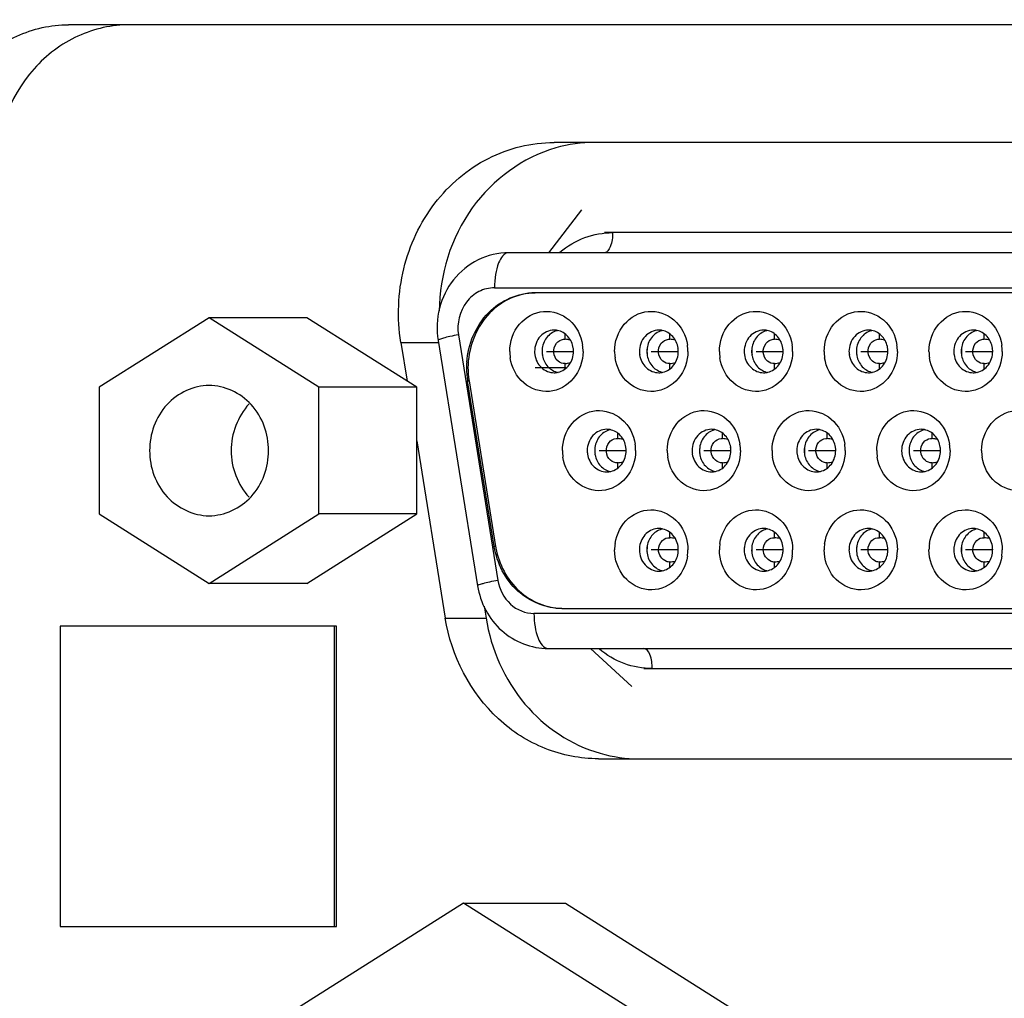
# Model space of a CAD drawing. Extents: x 0 to 594, y 0 to 420.
# Tile 62 of 104: x 322.37 to 324.33, y 185.58 to 187.53. Entities that reach past the tile are written whole.
import ezdxf

# ---------------------------------------------------------------- set-up
doc = ezdxf.new("R2010")
doc.units = 0
doc.header["$LTSCALE"] = 32.67
doc.layers.get('0').update_dxf_attribs({"linetype": 'CONTINUOUS'})
for name, color, linetype in [('151', 7, 'CONTINUOUS'), ('DRIV_DIM', 7, 'CONTINUOUS'), ('ROUND', 7, 'CONTINUOUS')]:
    doc.layers.add(name, color=color, linetype=linetype)
doc.styles.get("Standard").update_dxf_attribs({"font": 'txt', "width": 0.8})
doc.dimstyles.new('DIMSTYLE_1', dxfattribs={"dimtxt": 3.8, "dimasz": 1.8, "dimexe": 2, "dimexo": 1.5, "dimgap": 1.9, "dimtad": 1, "dimdec": 3, "dimlfac": 10, "dimtxsty": 'STANDARD', "dimblk": 'OPEN', "dimblk1": 'OPEN', "dimblk2": 'OPEN', "dimcen": 0.09, "dimazin": 2, "dimtp": 0.5, "dimtm": 0.5, "dimtfac": 1, "dimtdec": -1, "dimtofl": 0, "dimtmove": 0, "dimatfit": 3, "dimtolj": 1})

# ---------------------------------------------------------------- blocks, each defined once
blk = doc.blocks.new('*D9')
at = {"layer": 'DRIV_DIM', "color": 2, "linetype": 'CONTINUOUS'}
for p, q in [((478.2292, 259.5495), (491.452, 274.2349)), ((297.6489, 184.1203), (289.0513, 184.1203))]:
    blk.add_line(p, q, dxfattribs=at)
for points in [[(488.3585, 273.4823), (490.1137, 272.7486), (489.1755, 274.4035)], [(290.4493, 185.9249), (291.0513, 184.1203), (291.6805, 185.9156)]]:
    blk.add_lwpolyline(points, dxfattribs=at)
for start, end in [(48, 114), (114, 180)]:
    blk.add_arc((410.3124, 184.1203), 119.2611, start, end, dxfattribs=at)
blk = doc.blocks.new('_OPEN')
at = {"color": 0, "linetype": 'BYBLOCK'}
for p, q in [((0, 0), (-1, 0.342)), ((-1, -0.342), (0, 0)), ((-1, 0), (0, 0))]:
    blk.add_line(p, q, dxfattribs=at)

msp = doc.modelspace()

# ---------------------------------------------------------------- linework, layer by layer
at = {"color": 9, "linetype": 'CONTINUOUS'}
for p, q in [((326.78309, 187.10531), (323.55097, 187.10531)), ((323.31506, 186.99531), (326.54718, 186.99531)), ((323.24309, 186.90142), (323.32202, 186.41142)), ((323.45607, 186.89252), (323.45607, 186.90267)), ((323.66527, 186.89252), (323.66527, 186.90267)), ((323.87447, 186.89252), (323.87447, 186.90267)), ((324.08367, 186.89252), (324.08367, 186.90267)), ((324.29288, 186.89252), (324.29288, 186.90267)), ((323.45607, 186.83348), (323.45607, 186.8441)), ((323.66527, 186.83348), (323.66527, 186.8441)), ((323.87447, 186.83348), (323.87447, 186.8441)), ((324.08367, 186.83348), (324.08367, 186.8441)), ((324.29288, 186.83348), (324.29288, 186.8441)), ((323.26141, 186.80926), (323.26436, 186.80926)), ((323.56113, 186.69452), (323.56113, 186.70467)), ((323.77033, 186.69452), (323.77033, 186.70467)), ((323.97953, 186.69452), (323.97953, 186.70467)), ((324.18873, 186.69452), (324.18873, 186.70467)), ((323.56113, 186.63548), (323.56113, 186.6461)), ((323.77033, 186.63548), (323.77033, 186.6461)), ((323.97953, 186.63548), (323.97953, 186.6461)), ((324.18873, 186.63548), (324.18873, 186.6461)), ((323.66527, 186.49652), (323.66527, 186.50715)), ((323.87447, 186.49652), (323.87447, 186.50715)), ((324.08367, 186.49652), (324.08367, 186.50715)), ((324.29288, 186.49652), (324.29288, 186.50715)), ((323.31751, 186.47926), (323.31457, 186.47926)), ((323.66527, 186.43795), (323.66527, 186.4481)), ((323.87447, 186.43795), (323.87447, 186.4481)), ((324.08367, 186.43795), (324.08367, 186.4481)), ((324.29288, 186.43795), (324.29288, 186.4481)), ((326.46825, 186.34531), (323.39399, 186.34531)), ((323.6299, 186.23531), (326.70416, 186.23531))]:
    msp.add_line(p, q, dxfattribs=at)
at = {"color": 7, "linetype": 'CONTINUOUS'}
for p, q in [((326.76682, 187.06531), (323.34353, 187.06531)), ((326.46131, 186.98531), (323.39931, 186.98531)), ((322.74544, 186.93531), (322.52619, 186.79675)), ((322.96469, 186.79675), (322.74544, 186.93531)), ((322.94068, 186.93531), (322.74544, 186.93531)), ((323.15993, 186.79675), (322.94068, 186.93531)), ((323.20245, 186.89029), (323.28138, 186.40029)), ((323.45319, 186.89258), (323.45607, 186.89252)), ((323.66239, 186.89258), (323.66527, 186.89252)), ((323.87159, 186.89258), (323.87447, 186.89252)), ((324.08079, 186.89258), (324.08367, 186.89252)), ((324.29, 186.89258), (324.29288, 186.89252)), ((322.52619, 186.79675), (322.52619, 186.54388)), ((322.96469, 186.54388), (322.96469, 186.79675)), ((323.15993, 186.79675), (322.96469, 186.79675)), ((323.15993, 186.54388), (323.15993, 186.79675)), ((323.31457, 186.47926), (323.26141, 186.80926)), ((323.26436, 186.80926), (323.31751, 186.47926)), ((323.55825, 186.69458), (323.56113, 186.69452)), ((323.76745, 186.69458), (323.77033, 186.69452)), ((323.97665, 186.69458), (323.97953, 186.69452)), ((324.18585, 186.69458), (324.18873, 186.69452)), ((322.52619, 186.54388), (322.74544, 186.40531)), ((322.74544, 186.40531), (322.96469, 186.54388)), ((322.94068, 186.40531), (323.15993, 186.54388)), ((323.15993, 186.54388), (322.96469, 186.54388)), ((322.94068, 186.40531), (322.74544, 186.40531)), ((323.45246, 186.35531), (326.40815, 186.35531)), ((322.44786, 186.32031), (322.44786, 185.72031)), ((323.00006, 186.32031), (322.44786, 186.32031)), ((322.99599, 185.72031), (322.99599, 186.32031)), ((323.00006, 185.72031), (323.00006, 186.32031)), ((323.42246, 186.27531), (326.68789, 186.27531)), ((323.25346, 185.76728), (322.38559, 185.21879)), ((324.12133, 185.21879), (323.25346, 185.76728)), ((323.25346, 185.76728), (323.45683, 185.76728)), ((323.45683, 185.76728), (324.3247, 185.21879)), ((322.44786, 185.72031), (323.00006, 185.72031))]:
    msp.add_line(p, q, dxfattribs=at)
for centre, radius, start, end in [((323.39931, 186.86125), 0.12406, 90.00055, 91.33452), ((323.43411, 186.87527), 0.03554, 79.03684, 89.99779), ((323.44898, 186.87503), 0.03578, 103.27457, 105.31452), ((323.64331, 186.87527), 0.03554, 79.03684, 89.99779), ((323.65818, 186.87503), 0.03578, 103.27457, 105.31452), ((323.85251, 186.87527), 0.03554, 79.03684, 89.99779), ((323.86738, 186.87503), 0.03578, 103.27457, 105.31452), ((324.06171, 186.87527), 0.03554, 79.03684, 89.99779), ((324.07659, 186.87503), 0.03578, 103.27457, 105.31452), ((324.27091, 186.87527), 0.03554, 79.03684, 89.99779), ((324.28579, 186.87503), 0.03578, 103.27457, 105.31452), ((323.47489, 186.86832), 0.06448, 175.64818, 177.29322), ((323.29974, 185.74149), 1.16159, 81.74865, 82.26549), ((323.40444, 186.86831), 0.0875, 0.0012, 8.40672), ((323.68409, 186.86832), 0.06448, 175.64818, 177.29322), ((323.50894, 185.74149), 1.16159, 81.74865, 82.26549), ((323.61364, 186.86831), 0.0875, 0.0012, 8.40672), ((323.89329, 186.86832), 0.06448, 175.64818, 177.29322), ((323.71814, 185.74149), 1.16159, 81.74865, 82.26549), ((323.82284, 186.86831), 0.0875, 0.0012, 8.40672), ((324.10249, 186.86832), 0.06448, 175.64818, 177.29322), ((323.92734, 185.74149), 1.16159, 81.74865, 82.26549), ((324.03204, 186.86831), 0.0875, 0.0012, 8.40672), ((324.3117, 186.86832), 0.06448, 175.64818, 177.29322), ((324.13655, 185.74149), 1.16159, 81.74865, 82.26549), ((324.24124, 186.86831), 0.0875, 0.0012, 8.40672), ((323.43327, 186.86831), 0.0875, 180.0012, 188.40672), ((323.45623, 186.86831), 0.0461, 176.16822, 179.99419), ((323.47508, 186.86831), 0.06467, 177.29449, 184.33156), ((323.4557, 186.86819), 0.04557, 188.41835, 190.61956), ((323.64248, 186.86831), 0.0875, 180.0012, 188.40672), ((323.66543, 186.86831), 0.0461, 176.16822, 179.99419), ((323.68428, 186.86831), 0.06467, 177.29449, 184.33156), ((323.6649, 186.86819), 0.04557, 188.41835, 190.61956), ((323.85168, 186.86831), 0.0875, 180.0012, 188.40672), ((323.87463, 186.86831), 0.0461, 176.16822, 179.99419), ((323.89348, 186.86831), 0.06467, 177.29449, 184.33156), ((323.87411, 186.86819), 0.04557, 188.41835, 190.61956), ((324.06088, 186.86831), 0.0875, 180.0012, 188.40672), ((324.08384, 186.86831), 0.0461, 176.16822, 179.99419), ((324.10268, 186.86831), 0.06467, 177.29449, 184.33156), ((324.08331, 186.86819), 0.04557, 188.41835, 190.61956), ((324.27008, 186.86831), 0.0875, 180.0012, 188.40672), ((324.29304, 186.86831), 0.0461, 176.16822, 179.99419), ((324.31189, 186.86831), 0.06467, 177.29449, 184.33156), ((324.29251, 186.86819), 0.04557, 188.41835, 190.61956), ((323.42345, 186.83535), 0.16412, 176.01786, 180.0454), ((323.42356, 186.83531), 0.16422, 180.03244, 189.12675), ((323.4264, 186.83531), 0.16412, 180.00037, 186.09108), ((323.29981, 187.99459), 1.16105, 277.73463, 278.24943), ((323.50901, 187.99459), 1.16105, 277.73463, 278.24943), ((323.71821, 187.99459), 1.16105, 277.73463, 278.24943), ((323.92741, 187.99459), 1.16105, 277.73463, 278.24943), ((324.13662, 187.99459), 1.16105, 277.73463, 278.24943), ((323.42564, 186.83524), 0.16337, 186.09414, 189.14933), ((323.43408, 186.86165), 0.03584, 270.04936, 283.25553), ((323.64328, 186.86165), 0.03584, 270.04936, 283.25553), ((323.85248, 186.86165), 0.03584, 270.04936, 283.25553), ((324.06168, 186.86165), 0.03584, 270.04936, 283.25553), ((324.27088, 186.86165), 0.03584, 270.04936, 283.25553), ((323.53916, 186.67727), 0.03554, 79.03684, 89.99779), ((323.55404, 186.67703), 0.03578, 103.27457, 105.31452), ((323.74837, 186.67727), 0.03554, 79.03684, 89.99779), ((323.76324, 186.67703), 0.03578, 103.27457, 105.31452), ((323.95757, 186.67727), 0.03554, 79.03684, 89.99779), ((323.97244, 186.67703), 0.03578, 103.27457, 105.31452), ((324.16677, 186.67727), 0.03554, 79.03684, 89.99779), ((324.18164, 186.67703), 0.03578, 103.27457, 105.31452), ((323.40485, 185.54396), 1.16112, 81.7482, 82.26524), ((323.50949, 186.67031), 0.0875, 0.0012, 8.40672), ((323.61406, 185.54396), 1.16112, 81.7482, 82.26524), ((323.7187, 186.67031), 0.0875, 0.0012, 8.40672), ((323.82326, 185.54396), 1.16112, 81.7482, 82.26524), ((323.9279, 186.67031), 0.0875, 0.0012, 8.40672), ((324.03246, 185.54396), 1.16112, 81.7482, 82.26524), ((324.1371, 186.67031), 0.0875, 0.0012, 8.40672), ((323.53833, 186.67031), 0.0875, 180.0012, 188.40672), ((323.56129, 186.67031), 0.0461, 176.17069, 179.99419), ((323.58014, 186.67031), 0.06467, 177.29623, 184.3366), ((323.57995, 186.67032), 0.06448, 175.65375, 177.29498), ((323.56076, 186.67019), 0.04557, 188.41835, 190.61863), ((323.74753, 186.67031), 0.0875, 180.0012, 188.40672), ((323.77049, 186.67031), 0.0461, 176.17069, 179.99419), ((323.78934, 186.67031), 0.06467, 177.29623, 184.3366), ((323.78915, 186.67032), 0.06448, 175.65375, 177.29498), ((323.76996, 186.67019), 0.04557, 188.41835, 190.61863), ((323.95674, 186.67031), 0.0875, 180.0012, 188.40672), ((323.97969, 186.67031), 0.0461, 176.17069, 179.99419), ((323.99854, 186.67031), 0.06467, 177.29623, 184.3366), ((323.99835, 186.67032), 0.06448, 175.65375, 177.29498), ((323.97916, 186.67019), 0.04557, 188.41835, 190.61863), ((324.16594, 186.67031), 0.0875, 180.0012, 188.40672), ((324.18889, 186.67031), 0.0461, 176.17069, 179.99419), ((324.20774, 186.67031), 0.06467, 177.29623, 184.3366), ((324.20755, 186.67032), 0.06448, 175.65375, 177.29498), ((324.18837, 186.67019), 0.04557, 188.41835, 190.61863), ((324.37514, 186.67031), 0.0875, 180.0012, 188.40672), ((323.40492, 187.79618), 1.16063, 277.73466, 278.24965), ((323.61412, 187.79618), 1.16063, 277.73466, 278.24965), ((323.82333, 187.79618), 1.16063, 277.73466, 278.24965), ((324.03249, 187.79643), 1.16089, 277.73466, 278.24954), ((323.53913, 186.66365), 0.03584, 270.04936, 283.25553), ((323.74834, 186.66365), 0.03584, 270.04936, 283.25553), ((323.95754, 186.66365), 0.03584, 270.04936, 283.25553), ((324.16674, 186.66365), 0.03584, 270.04936, 283.25553), ((323.64328, 186.47897), 0.03584, 76.74354, 89.95064), ((323.85248, 186.47897), 0.03584, 76.74354, 89.95064), ((324.06168, 186.47897), 0.03584, 76.74354, 89.95064), ((324.27088, 186.47897), 0.03584, 76.74354, 89.95064), ((323.64248, 186.47231), 0.0875, 171.59328, 179.9988), ((323.66485, 186.47244), 0.04551, 170.04866, 171.58238), ((323.5088, 185.34451), 1.16259, 81.75126, 82.26539), ((323.85168, 186.47231), 0.0875, 171.59328, 179.9988), ((323.87405, 186.47244), 0.04551, 170.04866, 171.58238), ((323.71801, 185.34451), 1.16259, 81.75126, 82.26539), ((324.06088, 186.47231), 0.0875, 171.59328, 179.9988), ((324.08326, 186.47244), 0.04551, 170.04866, 171.58238), ((323.92721, 185.34451), 1.16259, 81.75126, 82.26539), ((324.27008, 186.47231), 0.0875, 171.59328, 179.9988), ((324.29246, 186.47244), 0.04551, 170.04866, 171.58238), ((324.13641, 185.34451), 1.16259, 81.75126, 82.26539), ((323.47406, 186.50495), 0.16154, 189.15077, 189.42564), ((323.47717, 186.50498), 0.16171, 189.15103, 190.39765), ((323.66548, 186.47232), 0.04615, 180.00724, 184.31231), ((323.68393, 186.47232), 0.06431, 173.94659, 180.00842), ((323.68422, 186.47231), 0.06461, 179.99851, 183.04887), ((323.61364, 186.47231), 0.0875, 351.59328, 359.9988), ((323.87468, 186.47232), 0.04615, 180.00724, 184.31231), ((323.89313, 186.47232), 0.06431, 173.94659, 180.00842), ((323.89342, 186.47231), 0.06461, 179.99851, 183.04887), ((323.82284, 186.47231), 0.0875, 351.59328, 359.9988), ((324.08388, 186.47232), 0.04615, 180.00724, 184.31231), ((324.10233, 186.47232), 0.06431, 173.94659, 180.00842), ((324.10262, 186.47231), 0.06461, 179.99851, 183.04887), ((324.03204, 186.47231), 0.0875, 351.59328, 359.9988), ((324.29308, 186.47232), 0.04615, 180.00724, 184.31231), ((324.31153, 186.47232), 0.06431, 173.94659, 180.00842), ((324.31183, 186.47231), 0.06461, 179.99851, 183.04887), ((324.24124, 186.47231), 0.0875, 351.59328, 359.9988), ((323.50891, 187.59939), 1.16186, 277.73439, 278.2511), ((323.71811, 187.59939), 1.16186, 277.73439, 278.2511), ((323.92731, 187.59939), 1.16186, 277.73439, 278.2511), ((324.13651, 187.59939), 1.16186, 277.73439, 278.2511), ((323.64331, 186.46536), 0.03554, 270.00222, 280.96444), ((323.65818, 186.46559), 0.03578, 254.68113, 256.72659), ((323.85251, 186.46536), 0.03554, 270.00222, 280.96444), ((323.86738, 186.46559), 0.03578, 254.68113, 256.72659), ((324.06171, 186.46536), 0.03554, 270.00222, 280.96444), ((324.07659, 186.46559), 0.03578, 254.68113, 256.72659), ((324.27091, 186.46536), 0.03554, 270.00222, 280.96444), ((324.28579, 186.46559), 0.03578, 254.68113, 256.72659), ((323.45246, 186.47964), 0.12433, 268.66302, 269.99951)]:
    msp.add_arc(centre, radius, start, end, dxfattribs=at)
at = {"color": 9, "linetype": 'CONTINUOUS'}
for points, knots in [([(323.44575, 187.06642), (323.46047, 187.07869), (323.49389, 187.09846), (323.53216, 187.10522), (323.55097, 187.10531)], [0, 0, 0, 0, 0.5046731, 1, 1, 1, 1]), ([(323.55097, 187.10531), (323.55097, 187.09575), (323.5501, 187.0819), (323.54017, 187.06531), (323.5347, 187.06531)], [0, 0, 0, 0, 0.6359301, 1, 1, 1, 1]), ([(323.34353, 187.06531), (323.33395, 187.06531), (323.32211, 187.04565), (323.31654, 187.02147), (323.31506, 187.00427), (323.31506, 186.99531)], [0, 0, 0, 0, 0.363086, 0.6603775, 1, 1, 1, 1]), ([(323.31506, 186.99531), (323.30446, 186.99523), (323.28264, 186.98992), (323.24816, 186.9607), (323.23966, 186.92357), (323.24309, 186.90142)], [0, 0, 0, 0, 0.2411452, 0.4898349, 1, 1, 1, 1]), ([(323.24309, 186.90142), (323.23748, 186.90034), (323.22776, 186.89828), (323.21419, 186.89532), (323.20777, 186.89284), (323.20228, 186.89135), (323.20245, 186.89029)], [0, 0, 0, 0, 0.4045374, 0.7210083, 0.9236325, 1, 1, 1, 1]), ([(323.32202, 186.41142), (323.31641, 186.41034), (323.30669, 186.40828), (323.29312, 186.40532), (323.2867, 186.40284), (323.28121, 186.40135), (323.28138, 186.40029)], [0, 0, 0, 0, 0.4045425, 0.7210107, 0.9236318, 1, 1, 1, 1]), ([(323.32202, 186.41142), (323.32496, 186.3938), (323.34147, 186.35984), (323.37713, 186.34543), (323.39399, 186.34531)], [0, 0, 0, 0, 0.5144533, 1, 1, 1, 1]), ([(323.39399, 186.34531), (323.39399, 186.33635), (323.39547, 186.31915), (323.40104, 186.29498), (323.41288, 186.27531), (323.42246, 186.27531)], [0, 0, 0, 0, 0.3396225, 0.6369141, 1, 1, 1, 1]), ([(323.6299, 186.23531), (323.61096, 186.23539), (323.57243, 186.24227), (323.53884, 186.26228), (323.52408, 186.2747)], [0, 0, 0, 0, 0.4952672, 1, 1, 1, 1]), ([(323.6299, 186.23531), (323.6299, 186.24487), (323.62903, 186.25872), (323.6191, 186.27531), (323.61363, 186.27531)], [0, 0, 0, 0, 0.6359368, 1, 1, 1, 1])]:
    msp.add_open_spline(points, degree=3, knots=knots, dxfattribs=at)
at = {"color": 7, "linetype": 'CONTINUOUS'}
for points, knots in [([(323.34353, 187.06531), (323.32266, 187.06531), (323.28018, 187.05534), (323.22982, 187.01404), (323.20097, 186.95532), (323.19905, 186.91137), (323.20245, 186.89029)], [0, 0, 0, 0, 0.2470361, 0.4958339, 0.74719, 1, 1, 1, 1]), ([(323.25973, 186.84675), (323.26223, 186.88258), (323.28541, 186.93715), (323.34448, 186.97796), (323.37934, 186.98531), (323.39636, 186.98531)], [0, 0, 0, 0, 0.510388, 0.758091, 1, 1, 1, 1]), ([(323.39642, 186.98528), (323.37875, 186.98487), (323.34272, 186.97609), (323.28317, 186.931), (323.26227, 186.87264), (323.26227, 186.83531)], [0, 0, 0, 0, 0.2415884, 0.4895562, 1, 1, 1, 1]), ([(323.34577, 186.86831), (323.34577, 186.88751), (323.35856, 186.92635), (323.41204, 186.95614), (323.46997, 186.93629), (323.48822, 186.89989), (323.491, 186.8811)], [0, 0, 0, 0, 0.2589594, 0.5026536, 0.7438112, 1, 1, 1, 1]), ([(323.55497, 186.86831), (323.55497, 186.88751), (323.56776, 186.92635), (323.62124, 186.95614), (323.67918, 186.93629), (323.69742, 186.89989), (323.7002, 186.8811)], [0, 0, 0, 0, 0.2589594, 0.5026536, 0.7438112, 1, 1, 1, 1]), ([(323.76418, 186.86831), (323.76418, 186.88751), (323.77696, 186.92635), (323.83045, 186.95614), (323.88838, 186.93629), (323.90662, 186.89989), (323.9094, 186.8811)], [0, 0, 0, 0, 0.2589594, 0.5026536, 0.7438112, 1, 1, 1, 1]), ([(323.97338, 186.86831), (323.97338, 186.88751), (323.98617, 186.92635), (324.03965, 186.95614), (324.09758, 186.93629), (324.11582, 186.89989), (324.1186, 186.8811)], [0, 0, 0, 0, 0.2589594, 0.5026536, 0.7438112, 1, 1, 1, 1]), ([(324.18258, 186.86831), (324.18258, 186.88751), (324.19537, 186.92635), (324.24885, 186.95614), (324.30678, 186.93629), (324.32503, 186.89989), (324.32781, 186.8811)], [0, 0, 0, 0, 0.2589594, 0.5026536, 0.7438112, 1, 1, 1, 1]), ([(323.43411, 186.91081), (323.42406, 186.91081), (323.40271, 186.9008), (323.39528, 186.87902), (323.39528, 186.86831)], [0, 0, 0, 0, 0.4840515, 1, 1, 1, 1]), ([(323.43953, 186.90954), (323.43163, 186.90738), (323.41672, 186.89693), (323.41081, 186.88), (323.41023, 186.87139)], [0, 0, 0, 0, 0.4870429, 1, 1, 1, 1]), ([(323.47243, 186.87511), (323.47119, 186.88348), (323.46413, 186.89958), (323.44875, 186.90863), (323.44087, 186.91016)], [0, 0, 0, 0, 0.5130633, 1, 1, 1, 1]), ([(323.64331, 186.91081), (323.63326, 186.91081), (323.61191, 186.9008), (323.60448, 186.87902), (323.60448, 186.86831)], [0, 0, 0, 0, 0.4840515, 1, 1, 1, 1]), ([(323.64873, 186.90954), (323.64083, 186.90738), (323.62592, 186.89693), (323.62001, 186.88), (323.61943, 186.87139)], [0, 0, 0, 0, 0.4870429, 1, 1, 1, 1]), ([(323.68164, 186.87511), (323.6804, 186.88348), (323.67333, 186.89958), (323.65795, 186.90863), (323.65007, 186.91016)], [0, 0, 0, 0, 0.5130633, 1, 1, 1, 1]), ([(323.85251, 186.91081), (323.84246, 186.91081), (323.82112, 186.9008), (323.81369, 186.87902), (323.81369, 186.86831)], [0, 0, 0, 0, 0.4840515, 1, 1, 1, 1]), ([(323.85793, 186.90954), (323.85003, 186.90738), (323.83512, 186.89693), (323.82921, 186.88), (323.82863, 186.87139)], [0, 0, 0, 0, 0.4870429, 1, 1, 1, 1]), ([(323.89084, 186.87511), (323.8896, 186.88348), (323.88254, 186.89958), (323.86716, 186.90863), (323.85927, 186.91016)], [0, 0, 0, 0, 0.5130633, 1, 1, 1, 1]), ([(324.06171, 186.91081), (324.05167, 186.91081), (324.03032, 186.9008), (324.02289, 186.87902), (324.02289, 186.86831)], [0, 0, 0, 0, 0.4840515, 1, 1, 1, 1]), ([(324.06714, 186.90954), (324.05923, 186.90738), (324.04432, 186.89693), (324.03841, 186.88), (324.03784, 186.87139)], [0, 0, 0, 0, 0.4870429, 1, 1, 1, 1]), ([(324.10004, 186.87511), (324.0988, 186.88348), (324.09174, 186.89958), (324.07636, 186.90863), (324.06847, 186.91016)], [0, 0, 0, 0, 0.5130633, 1, 1, 1, 1]), ([(324.27092, 186.91081), (324.26087, 186.91081), (324.23952, 186.9008), (324.23209, 186.87902), (324.23209, 186.86831)], [0, 0, 0, 0, 0.4840515, 1, 1, 1, 1]), ([(324.27634, 186.90954), (324.26843, 186.90738), (324.25352, 186.89693), (324.24761, 186.88), (324.24704, 186.87139)], [0, 0, 0, 0, 0.4870429, 1, 1, 1, 1]), ([(324.30924, 186.87511), (324.308, 186.88348), (324.30094, 186.89958), (324.28556, 186.90863), (324.27767, 186.91016)], [0, 0, 0, 0, 0.5130633, 1, 1, 1, 1]), ([(323.45607, 186.8441), (323.45115, 186.84343), (323.43923, 186.84834), (323.431, 186.86584), (323.43625, 186.88511), (323.44773, 186.89212), (323.45319, 186.89258)], [0, 0, 0, 0, 0.2135855, 0.4872896, 0.7643126, 1, 1, 1, 1]), ([(323.66527, 186.8441), (323.66035, 186.84343), (323.64843, 186.84834), (323.6402, 186.86584), (323.64545, 186.88511), (323.65693, 186.89212), (323.66239, 186.89258)], [0, 0, 0, 0, 0.2135855, 0.4872896, 0.7643126, 1, 1, 1, 1]), ([(323.87447, 186.8441), (323.86956, 186.84343), (323.85764, 186.84834), (323.84941, 186.86584), (323.85465, 186.88511), (323.86614, 186.89212), (323.87159, 186.89258)], [0, 0, 0, 0, 0.2135855, 0.4872896, 0.7643126, 1, 1, 1, 1]), ([(324.08367, 186.8441), (324.07876, 186.84343), (324.06684, 186.84834), (324.05861, 186.86584), (324.06385, 186.88511), (324.07534, 186.89212), (324.08079, 186.89258)], [0, 0, 0, 0, 0.2135855, 0.4872896, 0.7643126, 1, 1, 1, 1]), ([(324.29288, 186.8441), (324.28796, 186.84343), (324.27604, 186.84834), (324.26781, 186.86584), (324.27306, 186.88511), (324.28454, 186.89212), (324.29, 186.89258)], [0, 0, 0, 0, 0.2135855, 0.4872896, 0.7643126, 1, 1, 1, 1]), ([(323.49194, 186.86831), (323.49194, 186.84911), (323.47915, 186.81028), (323.42567, 186.78048), (323.36774, 186.80034), (323.34949, 186.83673), (323.34671, 186.85552)], [0, 0, 0, 0, 0.2589594, 0.5026536, 0.7438112, 1, 1, 1, 1]), ([(323.39578, 186.86152), (323.39718, 186.85203), (323.40595, 186.83373), (323.42507, 186.82581), (323.43411, 186.82581)], [0, 0, 0, 0, 0.5145921, 1, 1, 1, 1]), ([(323.41092, 186.85979), (323.41242, 186.85176), (323.41968, 186.83647), (323.43457, 186.82794), (323.44219, 186.82646)], [0, 0, 0, 0, 0.5127838, 1, 1, 1, 1]), ([(323.44229, 186.82677), (323.45091, 186.8288), (323.46732, 186.84017), (323.47293, 186.85896), (323.47293, 186.86831)], [0, 0, 0, 0, 0.486351, 1, 1, 1, 1]), ([(323.70114, 186.86831), (323.70114, 186.84911), (323.68835, 186.81028), (323.63487, 186.78048), (323.57694, 186.80034), (323.55869, 186.83673), (323.55591, 186.85552)], [0, 0, 0, 0, 0.2589594, 0.5026536, 0.7438112, 1, 1, 1, 1]), ([(323.60498, 186.86152), (323.60639, 186.85203), (323.61515, 186.83373), (323.63427, 186.82581), (323.64331, 186.82581)], [0, 0, 0, 0, 0.5145921, 1, 1, 1, 1]), ([(323.62012, 186.85979), (323.62162, 186.85176), (323.62888, 186.83647), (323.64377, 186.82794), (323.65139, 186.82646)], [0, 0, 0, 0, 0.5127838, 1, 1, 1, 1]), ([(323.6515, 186.82677), (323.66011, 186.8288), (323.67652, 186.84017), (323.68214, 186.85896), (323.68214, 186.86831)], [0, 0, 0, 0, 0.486351, 1, 1, 1, 1]), ([(323.91034, 186.86831), (323.91034, 186.84911), (323.89755, 186.81028), (323.84407, 186.78048), (323.78614, 186.80034), (323.7679, 186.83673), (323.76512, 186.85552)], [0, 0, 0, 0, 0.2589594, 0.5026536, 0.7438112, 1, 1, 1, 1]), ([(323.81419, 186.86152), (323.81559, 186.85203), (323.82435, 186.83373), (323.84347, 186.82581), (323.85251, 186.82581)], [0, 0, 0, 0, 0.5145921, 1, 1, 1, 1]), ([(323.82932, 186.85979), (323.83083, 186.85176), (323.83809, 186.83647), (323.85297, 186.82794), (323.8606, 186.82646)], [0, 0, 0, 0, 0.5127838, 1, 1, 1, 1]), ([(323.8607, 186.82677), (323.86932, 186.8288), (323.88572, 186.84017), (323.89134, 186.85896), (323.89134, 186.86831)], [0, 0, 0, 0, 0.486351, 1, 1, 1, 1]), ([(324.11954, 186.86831), (324.11954, 186.84911), (324.10675, 186.81028), (324.05327, 186.78048), (323.99534, 186.80034), (323.9771, 186.83673), (323.97432, 186.85552)], [0, 0, 0, 0, 0.2589594, 0.5026536, 0.7438112, 1, 1, 1, 1]), ([(324.02339, 186.86152), (324.02479, 186.85203), (324.03355, 186.83373), (324.05267, 186.82581), (324.06171, 186.82581)], [0, 0, 0, 0, 0.5145921, 1, 1, 1, 1]), ([(324.03852, 186.85979), (324.04003, 186.85176), (324.04729, 186.83647), (324.06217, 186.82794), (324.0698, 186.82646)], [0, 0, 0, 0, 0.5127838, 1, 1, 1, 1]), ([(324.0699, 186.82677), (324.07852, 186.8288), (324.09492, 186.84017), (324.10054, 186.85896), (324.10054, 186.86831)], [0, 0, 0, 0, 0.486351, 1, 1, 1, 1]), ([(324.32875, 186.86831), (324.32875, 186.84911), (324.31596, 186.81028), (324.26247, 186.78048), (324.20454, 186.80034), (324.1863, 186.83673), (324.18352, 186.85552)], [0, 0, 0, 0, 0.2589594, 0.5026536, 0.7438112, 1, 1, 1, 1]), ([(324.23259, 186.86152), (324.23399, 186.85203), (324.24275, 186.83373), (324.26187, 186.82581), (324.27092, 186.82581)], [0, 0, 0, 0, 0.5145921, 1, 1, 1, 1]), ([(324.24772, 186.85979), (324.24923, 186.85176), (324.25649, 186.83647), (324.27138, 186.82794), (324.279, 186.82646)], [0, 0, 0, 0, 0.5127838, 1, 1, 1, 1]), ([(324.2791, 186.82677), (324.28772, 186.8288), (324.30413, 186.84017), (324.30974, 186.85896), (324.30974, 186.86831)], [0, 0, 0, 0, 0.486351, 1, 1, 1, 1]), ([(322.74544, 186.8003), (322.71471, 186.8003), (322.64941, 186.7697), (322.62668, 186.70308), (322.62668, 186.67031)], [0, 0, 0, 0, 0.483985, 1, 1, 1, 1]), ([(322.8642, 186.67031), (322.8642, 186.70308), (322.84148, 186.7697), (322.77617, 186.8003), (322.74544, 186.8003)], [0, 0, 0, 0, 0.516015, 1, 1, 1, 1]), ([(323.45083, 186.67031), (323.45083, 186.68951), (323.46362, 186.72835), (323.5171, 186.75814), (323.57503, 186.73829), (323.59328, 186.70189), (323.59606, 186.6831)], [0, 0, 0, 0, 0.2589594, 0.5026536, 0.7438112, 1, 1, 1, 1]), ([(323.66003, 186.67031), (323.66003, 186.68951), (323.67282, 186.72835), (323.7263, 186.75814), (323.78423, 186.73829), (323.80248, 186.70189), (323.80526, 186.6831)], [0, 0, 0, 0, 0.2589594, 0.5026536, 0.7438112, 1, 1, 1, 1]), ([(323.86923, 186.67031), (323.86923, 186.68951), (323.88202, 186.72835), (323.9355, 186.75814), (323.99344, 186.73829), (324.01168, 186.70189), (324.01446, 186.6831)], [0, 0, 0, 0, 0.2589594, 0.5026536, 0.7438112, 1, 1, 1, 1]), ([(324.07843, 186.67031), (324.07843, 186.68951), (324.09122, 186.72835), (324.14471, 186.75814), (324.20264, 186.73829), (324.22088, 186.70189), (324.22366, 186.6831)], [0, 0, 0, 0, 0.2589594, 0.5026536, 0.7438112, 1, 1, 1, 1]), ([(324.28764, 186.67031), (324.28764, 186.68951), (324.30043, 186.72835), (324.35391, 186.75814), (324.41184, 186.73829), (324.43008, 186.70189), (324.43286, 186.6831)], [0, 0, 0, 0, 0.2589594, 0.5026536, 0.7438112, 1, 1, 1, 1]), ([(323.53917, 186.71281), (323.52912, 186.71281), (323.50777, 186.7028), (323.50034, 186.68102), (323.50034, 186.67031)], [0, 0, 0, 0, 0.4840515, 1, 1, 1, 1]), ([(323.54459, 186.71154), (323.53668, 186.70938), (323.52177, 186.69893), (323.51586, 186.682), (323.51529, 186.67339)], [0, 0, 0, 0, 0.4870426, 1, 1, 1, 1]), ([(323.57749, 186.67711), (323.57625, 186.68548), (323.56919, 186.70158), (323.55381, 186.71063), (323.54592, 186.71216)], [0, 0, 0, 0, 0.5130633, 1, 1, 1, 1]), ([(323.74837, 186.71281), (323.73832, 186.71281), (323.71697, 186.7028), (323.70954, 186.68102), (323.70954, 186.67031)], [0, 0, 0, 0, 0.4840515, 1, 1, 1, 1]), ([(323.75379, 186.71154), (323.74589, 186.70938), (323.73097, 186.69893), (323.72507, 186.682), (323.72449, 186.67339)], [0, 0, 0, 0, 0.4870426, 1, 1, 1, 1]), ([(323.78669, 186.67711), (323.78545, 186.68548), (323.77839, 186.70158), (323.76301, 186.71063), (323.75513, 186.71216)], [0, 0, 0, 0, 0.5130633, 1, 1, 1, 1]), ([(323.95757, 186.71281), (323.94752, 186.71281), (323.92617, 186.7028), (323.91874, 186.68102), (323.91874, 186.67031)], [0, 0, 0, 0, 0.4840515, 1, 1, 1, 1]), ([(323.96299, 186.71154), (323.95509, 186.70938), (323.94018, 186.69893), (323.93427, 186.682), (323.93369, 186.67339)], [0, 0, 0, 0, 0.4870426, 1, 1, 1, 1]), ([(323.9959, 186.67711), (323.99466, 186.68548), (323.98759, 186.70158), (323.97221, 186.71063), (323.96433, 186.71216)], [0, 0, 0, 0, 0.5130633, 1, 1, 1, 1]), ([(324.16677, 186.71281), (324.15672, 186.71281), (324.13538, 186.7028), (324.12795, 186.68102), (324.12795, 186.67031)], [0, 0, 0, 0, 0.4840515, 1, 1, 1, 1]), ([(324.17219, 186.71154), (324.16429, 186.70938), (324.14938, 186.69893), (324.14347, 186.682), (324.14289, 186.67339)], [0, 0, 0, 0, 0.4870426, 1, 1, 1, 1]), ([(324.2051, 186.67711), (324.20386, 186.68548), (324.19679, 186.70158), (324.18142, 186.71063), (324.17353, 186.71216)], [0, 0, 0, 0, 0.5130633, 1, 1, 1, 1]), ([(323.56113, 186.6461), (323.55621, 186.64543), (323.54429, 186.65034), (323.53606, 186.66784), (323.54131, 186.68711), (323.55279, 186.69412), (323.55825, 186.69458)], [0, 0, 0, 0, 0.2135846, 0.4872885, 0.7643114, 1, 1, 1, 1]), ([(323.77033, 186.6461), (323.76541, 186.64543), (323.75349, 186.65034), (323.74526, 186.66784), (323.75051, 186.68711), (323.76199, 186.69412), (323.76745, 186.69458)], [0, 0, 0, 0, 0.2135846, 0.4872885, 0.7643114, 1, 1, 1, 1]), ([(323.97953, 186.6461), (323.97461, 186.64543), (323.96269, 186.65034), (323.95446, 186.66784), (323.95971, 186.68711), (323.97119, 186.69412), (323.97665, 186.69458)], [0, 0, 0, 0, 0.2135846, 0.4872885, 0.7643114, 1, 1, 1, 1]), ([(324.18873, 186.6461), (324.18381, 186.64543), (324.1719, 186.65034), (324.16366, 186.66784), (324.16891, 186.68711), (324.18039, 186.69412), (324.18585, 186.69458)], [0, 0, 0, 0, 0.2135846, 0.4872885, 0.7643114, 1, 1, 1, 1]), ([(322.62668, 186.67031), (322.62668, 186.63755), (322.64941, 186.57092), (322.71471, 186.54032), (322.74544, 186.54032)], [0, 0, 0, 0, 0.516015, 1, 1, 1, 1]), ([(322.74544, 186.54032), (322.77617, 186.54032), (322.84148, 186.57092), (322.8642, 186.63755), (322.8642, 186.67031)], [0, 0, 0, 0, 0.483985, 1, 1, 1, 1]), ([(323.597, 186.67031), (323.597, 186.65111), (323.58421, 186.61228), (323.53072, 186.58248), (323.47279, 186.60234), (323.45455, 186.63873), (323.45177, 186.65752)], [0, 0, 0, 0, 0.2589594, 0.5026536, 0.7438112, 1, 1, 1, 1]), ([(323.50084, 186.66352), (323.50224, 186.65403), (323.511, 186.63573), (323.53012, 186.62781), (323.53917, 186.62781)], [0, 0, 0, 0, 0.5145921, 1, 1, 1, 1]), ([(323.51597, 186.66179), (323.51748, 186.65376), (323.52474, 186.63847), (323.53963, 186.62994), (323.54725, 186.62846)], [0, 0, 0, 0, 0.512784, 1, 1, 1, 1]), ([(323.54735, 186.62877), (323.55597, 186.6308), (323.57238, 186.64217), (323.57799, 186.66096), (323.57799, 186.67031)], [0, 0, 0, 0, 0.486351, 1, 1, 1, 1]), ([(323.8062, 186.67031), (323.8062, 186.65111), (323.79341, 186.61228), (323.73993, 186.58248), (323.682, 186.60234), (323.66375, 186.63873), (323.66097, 186.65752)], [0, 0, 0, 0, 0.2589594, 0.5026536, 0.7438112, 1, 1, 1, 1]), ([(323.71004, 186.66352), (323.71144, 186.65403), (323.7202, 186.63573), (323.73932, 186.62781), (323.74837, 186.62781)], [0, 0, 0, 0, 0.5145921, 1, 1, 1, 1]), ([(323.72518, 186.66179), (323.72668, 186.65376), (323.73394, 186.63847), (323.74883, 186.62994), (323.75645, 186.62846)], [0, 0, 0, 0, 0.512784, 1, 1, 1, 1]), ([(323.75655, 186.62877), (323.76517, 186.6308), (323.78158, 186.64217), (323.78719, 186.66096), (323.78719, 186.67031)], [0, 0, 0, 0, 0.486351, 1, 1, 1, 1]), ([(324.0154, 186.67031), (324.0154, 186.65111), (324.00261, 186.61228), (323.94913, 186.58248), (323.8912, 186.60234), (323.87295, 186.63873), (323.87017, 186.65752)], [0, 0, 0, 0, 0.2589594, 0.5026536, 0.7438112, 1, 1, 1, 1]), ([(323.91924, 186.66352), (323.92065, 186.65403), (323.92941, 186.63573), (323.94853, 186.62781), (323.95757, 186.62781)], [0, 0, 0, 0, 0.5145921, 1, 1, 1, 1]), ([(323.93438, 186.66179), (323.93588, 186.65376), (323.94314, 186.63847), (323.95803, 186.62994), (323.96565, 186.62846)], [0, 0, 0, 0, 0.512784, 1, 1, 1, 1]), ([(323.96576, 186.62877), (323.97437, 186.6308), (323.99078, 186.64217), (323.99639, 186.66096), (323.99639, 186.67031)], [0, 0, 0, 0, 0.486351, 1, 1, 1, 1]), ([(324.2246, 186.67031), (324.2246, 186.65111), (324.21181, 186.61228), (324.15833, 186.58248), (324.1004, 186.60234), (324.08216, 186.63873), (324.07938, 186.65752)], [0, 0, 0, 0, 0.2589594, 0.5026536, 0.7438112, 1, 1, 1, 1]), ([(324.12844, 186.66352), (324.12985, 186.65403), (324.13861, 186.63573), (324.15773, 186.62781), (324.16677, 186.62781)], [0, 0, 0, 0, 0.5145921, 1, 1, 1, 1]), ([(324.14358, 186.66179), (324.14509, 186.65376), (324.15234, 186.63847), (324.16723, 186.62994), (324.17486, 186.62846)], [0, 0, 0, 0, 0.512784, 1, 1, 1, 1]), ([(324.17496, 186.62877), (324.18357, 186.6308), (324.19998, 186.64217), (324.2056, 186.66096), (324.2056, 186.67031)], [0, 0, 0, 0, 0.486351, 1, 1, 1, 1]), ([(324.4338, 186.67031), (324.4338, 186.65111), (324.42101, 186.61228), (324.36753, 186.58248), (324.3096, 186.60234), (324.29136, 186.63873), (324.28858, 186.65752)], [0, 0, 0, 0, 0.2589594, 0.5026536, 0.7438112, 1, 1, 1, 1]), ([(323.55591, 186.4851), (323.55869, 186.50389), (323.57694, 186.54029), (323.63487, 186.56014), (323.68835, 186.53035), (323.70114, 186.49151), (323.70114, 186.47231)], [0, 0, 0, 0, 0.2561888, 0.4973464, 0.7410406, 1, 1, 1, 1]), ([(323.76512, 186.4851), (323.7679, 186.50389), (323.78614, 186.54029), (323.84407, 186.56014), (323.89755, 186.53035), (323.91034, 186.49151), (323.91034, 186.47231)], [0, 0, 0, 0, 0.2561888, 0.4973464, 0.7410406, 1, 1, 1, 1]), ([(323.97432, 186.4851), (323.9771, 186.50389), (323.99534, 186.54029), (324.05327, 186.56014), (324.10675, 186.53035), (324.11954, 186.49151), (324.11954, 186.47231)], [0, 0, 0, 0, 0.2561888, 0.4973464, 0.7410406, 1, 1, 1, 1]), ([(324.18352, 186.4851), (324.1863, 186.50389), (324.20454, 186.54029), (324.26247, 186.56014), (324.31596, 186.53035), (324.32875, 186.49151), (324.32875, 186.47231)], [0, 0, 0, 0, 0.2561888, 0.4973464, 0.7410406, 1, 1, 1, 1]), ([(323.64331, 186.51481), (323.63427, 186.51481), (323.61515, 186.50689), (323.60639, 186.48859), (323.60498, 186.47911)], [0, 0, 0, 0, 0.4854079, 1, 1, 1, 1]), ([(323.65139, 186.51416), (323.64369, 186.51267), (323.62865, 186.50398), (323.62145, 186.48845), (323.62002, 186.48031)], [0, 0, 0, 0, 0.4871209, 1, 1, 1, 1]), ([(323.68214, 186.47231), (323.68214, 186.48166), (323.67652, 186.50045), (323.66011, 186.51182), (323.6515, 186.51386)], [0, 0, 0, 0, 0.5136488, 1, 1, 1, 1]), ([(323.85251, 186.51481), (323.84347, 186.51481), (323.82435, 186.50689), (323.81559, 186.48859), (323.81419, 186.47911)], [0, 0, 0, 0, 0.4854079, 1, 1, 1, 1]), ([(323.8606, 186.51416), (323.85289, 186.51267), (323.83786, 186.50398), (323.83065, 186.48845), (323.82923, 186.48031)], [0, 0, 0, 0, 0.4871209, 1, 1, 1, 1]), ([(323.89134, 186.47231), (323.89134, 186.48166), (323.88572, 186.50045), (323.86932, 186.51182), (323.8607, 186.51386)], [0, 0, 0, 0, 0.5136488, 1, 1, 1, 1]), ([(324.06171, 186.51481), (324.05267, 186.51481), (324.03355, 186.50689), (324.02479, 186.48859), (324.02339, 186.47911)], [0, 0, 0, 0, 0.4854079, 1, 1, 1, 1]), ([(324.0698, 186.51416), (324.06209, 186.51267), (324.04706, 186.50398), (324.03986, 186.48845), (324.03843, 186.48031)], [0, 0, 0, 0, 0.4871209, 1, 1, 1, 1]), ([(324.10054, 186.47231), (324.10054, 186.48166), (324.09492, 186.50045), (324.07852, 186.51182), (324.0699, 186.51386)], [0, 0, 0, 0, 0.5136488, 1, 1, 1, 1]), ([(324.27092, 186.51481), (324.26187, 186.51481), (324.24275, 186.50689), (324.23399, 186.48859), (324.23259, 186.47911)], [0, 0, 0, 0, 0.4854079, 1, 1, 1, 1]), ([(324.279, 186.51416), (324.2713, 186.51267), (324.25626, 186.50398), (324.24906, 186.48845), (324.24763, 186.48031)], [0, 0, 0, 0, 0.4871209, 1, 1, 1, 1]), ([(324.30974, 186.47231), (324.30974, 186.48166), (324.30413, 186.50045), (324.28772, 186.51182), (324.2791, 186.51386)], [0, 0, 0, 0, 0.5136488, 1, 1, 1, 1]), ([(323.64251, 186.47231), (323.64251, 186.47906), (323.64731, 186.49165), (323.66002, 186.49723), (323.66527, 186.49652)], [0, 0, 0, 0, 0.5598747, 1, 1, 1, 1]), ([(323.85171, 186.47231), (323.85171, 186.47906), (323.85652, 186.49165), (323.86922, 186.49723), (323.87447, 186.49652)], [0, 0, 0, 0, 0.5598747, 1, 1, 1, 1]), ([(324.06092, 186.47231), (324.06092, 186.47906), (324.06572, 186.49165), (324.07842, 186.49723), (324.08367, 186.49652)], [0, 0, 0, 0, 0.5598747, 1, 1, 1, 1]), ([(324.27012, 186.47231), (324.27012, 186.47906), (324.27492, 186.49165), (324.28762, 186.49723), (324.29288, 186.49652)], [0, 0, 0, 0, 0.5598747, 1, 1, 1, 1]), ([(323.44952, 186.35531), (323.41803, 186.35531), (323.35149, 186.38245), (323.32016, 186.44559), (323.3147, 186.4785)], [0, 0, 0, 0, 0.4855925, 1, 1, 1, 1]), ([(323.31811, 186.4758), (323.32396, 186.4439), (323.35488, 186.38306), (323.41892, 186.35606), (323.44956, 186.35535)], [0, 0, 0, 0, 0.5140679, 1, 1, 1, 1]), ([(323.7002, 186.45952), (323.69742, 186.44073), (323.67918, 186.40434), (323.62124, 186.38448), (323.56776, 186.41428), (323.55497, 186.45311), (323.55497, 186.47231)], [0, 0, 0, 0, 0.2561888, 0.4973464, 0.7410406, 1, 1, 1, 1]), ([(323.60448, 186.47231), (323.60448, 186.4616), (323.61191, 186.43982), (323.63326, 186.42982), (323.64331, 186.42981)], [0, 0, 0, 0, 0.5159485, 1, 1, 1, 1]), ([(323.61946, 186.46885), (323.6201, 186.46031), (323.62607, 186.44355), (323.64088, 186.43323), (323.64873, 186.43108)], [0, 0, 0, 0, 0.5129064, 1, 1, 1, 1]), ([(323.66527, 186.4481), (323.66295, 186.44779), (323.65112, 186.45032), (323.64251, 186.46298), (323.64251, 186.47231)], [0, 0, 0, 0, 0.2006131, 1, 1, 1, 1]), ([(323.65007, 186.43046), (323.65796, 186.43199), (323.67333, 186.44104), (323.6804, 186.45714), (323.68164, 186.46552)], [0, 0, 0, 0, 0.4869369, 1, 1, 1, 1]), ([(323.9094, 186.45952), (323.90662, 186.44073), (323.88838, 186.40434), (323.83045, 186.38448), (323.77696, 186.41428), (323.76418, 186.45311), (323.76418, 186.47231)], [0, 0, 0, 0, 0.2561888, 0.4973464, 0.7410406, 1, 1, 1, 1]), ([(323.81369, 186.47231), (323.81369, 186.4616), (323.82112, 186.43982), (323.84246, 186.42982), (323.85251, 186.42981)], [0, 0, 0, 0, 0.5159485, 1, 1, 1, 1]), ([(323.82866, 186.46885), (323.82931, 186.46031), (323.83528, 186.44355), (323.85009, 186.43323), (323.85793, 186.43108)], [0, 0, 0, 0, 0.5129064, 1, 1, 1, 1]), ([(323.87447, 186.4481), (323.87215, 186.44779), (323.86032, 186.45032), (323.85171, 186.46298), (323.85171, 186.47231)], [0, 0, 0, 0, 0.2006131, 1, 1, 1, 1]), ([(323.85927, 186.43046), (323.86716, 186.43199), (323.88254, 186.44104), (323.8896, 186.45714), (323.89084, 186.46552)], [0, 0, 0, 0, 0.4869369, 1, 1, 1, 1]), ([(324.1186, 186.45952), (324.11582, 186.44073), (324.09758, 186.40434), (324.03965, 186.38448), (323.98617, 186.41428), (323.97338, 186.45311), (323.97338, 186.47231)], [0, 0, 0, 0, 0.2561888, 0.4973464, 0.7410406, 1, 1, 1, 1]), ([(324.02289, 186.47231), (324.02289, 186.4616), (324.03032, 186.43982), (324.05167, 186.42982), (324.06171, 186.42981)], [0, 0, 0, 0, 0.5159485, 1, 1, 1, 1]), ([(324.03786, 186.46885), (324.03851, 186.46031), (324.04448, 186.44355), (324.05929, 186.43323), (324.06713, 186.43108)], [0, 0, 0, 0, 0.5129064, 1, 1, 1, 1]), ([(324.08367, 186.4481), (324.08135, 186.44779), (324.06952, 186.45032), (324.06092, 186.46298), (324.06092, 186.47231)], [0, 0, 0, 0, 0.2006131, 1, 1, 1, 1]), ([(324.06847, 186.43046), (324.07636, 186.43199), (324.09174, 186.44104), (324.0988, 186.45714), (324.10004, 186.46552)], [0, 0, 0, 0, 0.4869369, 1, 1, 1, 1]), ([(324.32781, 186.45952), (324.32503, 186.44073), (324.30678, 186.40434), (324.24885, 186.38448), (324.19537, 186.41428), (324.18258, 186.45311), (324.18258, 186.47231)], [0, 0, 0, 0, 0.2561888, 0.4973464, 0.7410406, 1, 1, 1, 1]), ([(324.23209, 186.47231), (324.23209, 186.4616), (324.23952, 186.43982), (324.26087, 186.42982), (324.27092, 186.42981)], [0, 0, 0, 0, 0.5159485, 1, 1, 1, 1]), ([(324.24707, 186.46885), (324.24771, 186.46031), (324.25368, 186.44355), (324.26849, 186.43323), (324.27633, 186.43108)], [0, 0, 0, 0, 0.5129064, 1, 1, 1, 1]), ([(324.29288, 186.4481), (324.29056, 186.44779), (324.27872, 186.45032), (324.27012, 186.46298), (324.27012, 186.47231)], [0, 0, 0, 0, 0.2006131, 1, 1, 1, 1]), ([(324.27767, 186.43046), (324.28556, 186.43199), (324.30094, 186.44104), (324.308, 186.45714), (324.30924, 186.46552)], [0, 0, 0, 0, 0.4869369, 1, 1, 1, 1]), ([(323.28138, 186.40029), (323.28675, 186.36696), (323.32022, 186.30202), (323.38925, 186.27531), (323.42246, 186.27531)], [0, 0, 0, 0, 0.5040595, 1, 1, 1, 1])]:
    msp.add_open_spline(points, degree=3, knots=knots, dxfattribs=at)
for points in [[(323.47293, 186.86831), (323.47293, 186.87056), (323.47292, 186.87288), (323.4722, 186.87501)], [(323.68214, 186.86831), (323.68214, 186.87056), (323.68212, 186.87288), (323.68141, 186.87501)], [(323.89134, 186.86831), (323.89134, 186.87056), (323.89132, 186.87288), (323.89061, 186.87501)], [(324.10054, 186.86831), (324.10054, 186.87056), (324.10053, 186.87288), (324.09981, 186.87501)], [(324.30974, 186.86831), (324.30974, 186.87056), (324.30973, 186.87288), (324.30901, 186.87501)], [(323.39528, 186.86831), (323.39528, 186.86606), (323.39529, 186.86374), (323.39601, 186.86161)], [(323.41013, 186.86831), (323.41013, 186.86606), (323.41014, 186.86374), (323.41086, 186.86161)], [(323.60448, 186.86831), (323.60448, 186.86606), (323.6045, 186.86374), (323.60521, 186.86161)], [(323.61933, 186.86831), (323.61933, 186.86606), (323.61934, 186.86374), (323.62006, 186.86161)], [(323.81369, 186.86831), (323.81369, 186.86606), (323.8137, 186.86374), (323.81442, 186.86161)], [(323.82853, 186.86831), (323.82853, 186.86606), (323.82854, 186.86374), (323.82926, 186.86161)], [(324.02289, 186.86831), (324.02289, 186.86606), (324.0229, 186.86374), (324.02362, 186.86161)], [(324.03773, 186.86831), (324.03773, 186.86606), (324.03775, 186.86374), (324.03846, 186.86161)], [(324.23209, 186.86831), (324.23209, 186.86606), (324.2321, 186.86374), (324.23282, 186.86161)], [(324.24694, 186.86831), (324.24694, 186.86606), (324.24695, 186.86374), (324.24766, 186.86161)], [(322.82522, 186.76338), (322.80249, 186.73912), (322.78938, 186.70355), (322.78938, 186.67031)], [(323.57799, 186.67031), (323.57799, 186.67256), (323.57798, 186.67488), (323.57726, 186.67701)], [(323.78719, 186.67031), (323.78719, 186.67256), (323.78718, 186.67488), (323.78646, 186.67701)], [(323.99639, 186.67031), (323.99639, 186.67256), (323.99638, 186.67488), (323.99567, 186.67701)], [(324.2056, 186.67031), (324.2056, 186.67256), (324.20558, 186.67488), (324.20487, 186.67701)], [(322.78938, 186.67031), (322.78938, 186.63707), (322.80249, 186.60151), (322.82522, 186.57725)], [(323.50034, 186.67031), (323.50034, 186.66806), (323.50035, 186.66574), (323.50107, 186.66361)], [(323.51519, 186.67031), (323.51519, 186.66806), (323.5152, 186.66574), (323.51591, 186.66361)], [(323.70954, 186.67031), (323.70954, 186.66806), (323.70955, 186.66574), (323.71027, 186.66361)], [(323.72439, 186.67031), (323.72439, 186.66806), (323.7244, 186.66574), (323.72512, 186.66361)], [(323.91874, 186.67031), (323.91874, 186.66806), (323.91876, 186.66574), (323.91947, 186.66361)], [(323.93359, 186.67031), (323.93359, 186.66806), (323.9336, 186.66574), (323.93432, 186.66361)], [(324.12795, 186.67031), (324.12795, 186.66806), (324.12796, 186.66574), (324.12867, 186.66361)], [(324.14279, 186.67031), (324.14279, 186.66806), (324.1428, 186.66574), (324.14352, 186.66361)], [(323.60498, 186.47911), (323.60465, 186.47688), (323.60433, 186.47458), (323.60472, 186.47236)], [(323.61983, 186.47911), (323.6195, 186.47688), (323.61918, 186.47458), (323.61957, 186.47236)], [(323.68164, 186.46552), (323.68197, 186.46774), (323.68229, 186.47005), (323.68189, 186.47226)], [(323.81419, 186.47911), (323.81386, 186.47688), (323.81353, 186.47458), (323.81393, 186.47236)], [(323.82903, 186.47911), (323.8287, 186.47688), (323.82838, 186.47458), (323.82877, 186.47236)], [(323.89084, 186.46552), (323.89117, 186.46774), (323.89149, 186.47005), (323.8911, 186.47226)], [(324.02339, 186.47911), (324.02306, 186.47688), (324.02273, 186.47458), (324.02313, 186.47236)], [(324.03823, 186.47911), (324.0379, 186.47688), (324.03758, 186.47458), (324.03797, 186.47236)], [(324.10004, 186.46552), (324.10037, 186.46774), (324.10069, 186.47005), (324.1003, 186.47226)], [(324.23259, 186.47911), (324.23226, 186.47688), (324.23194, 186.47458), (324.23233, 186.47236)], [(324.24743, 186.47911), (324.24711, 186.47688), (324.24678, 186.47458), (324.24718, 186.47236)], [(324.30924, 186.46552), (324.30957, 186.46774), (324.30989, 186.47005), (324.3095, 186.47226)]]:
    msp.add_open_spline(points, degree=3, dxfattribs=at)
at = {"layer": '151', "color": 7, "linetype": 'CONTINUOUS'}
for p, q in [((323.48885, 187.1511), (323.4231, 187.06531)), ((326.76682, 187.10531), (323.5347, 187.10531)), ((323.41885, 186.86831), (323.47293, 186.86831)), ((323.62806, 186.86831), (323.68214, 186.86831)), ((323.83726, 186.86831), (323.89134, 186.86831)), ((324.04646, 186.86831), (324.10054, 186.86831)), ((324.25566, 186.86831), (324.30974, 186.86831)), ((323.45789, 186.83531), (323.39636, 186.83531)), ((323.52391, 186.67031), (323.57799, 186.67031)), ((323.73311, 186.67031), (323.78719, 186.67031)), ((323.94232, 186.67031), (323.99639, 186.67031)), ((324.15152, 186.67031), (324.2056, 186.67031)), ((323.68214, 186.47231), (323.62806, 186.47231)), ((323.89134, 186.47231), (323.83726, 186.47231)), ((324.10054, 186.47231), (324.04646, 186.47231)), ((324.30974, 186.47231), (324.25566, 186.47231)), ((323.5069, 186.27531), (323.5895, 186.19945)), ((323.61363, 186.23531), (326.68789, 186.23531))]:
    msp.add_line(p, q, dxfattribs=at)
at = {"layer": 'ROUND', "color": 7, "linetype": 'CONTINUOUS'}
for p, q in [((327.41579, 187.52031), (322.46482, 187.52031)), ((326.74085, 187.28531), (323.43417, 187.28531)), ((323.12828, 186.88627), (323.14075, 186.80887)), ((323.15993, 186.68983), (323.21688, 186.33627)), ((323.29443, 186.35985), (323.29823, 186.33627)), ((323.52277, 186.05531), (326.65225, 186.05531))]:
    msp.add_line(p, q, dxfattribs=at)
at = {"layer": 'ROUND', "color": 9, "linetype": 'CONTINUOUS'}
for p, q in [((323.12828, 186.88627), (323.20245, 186.88627)), ((323.21688, 186.33627), (323.29823, 186.33627))]:
    msp.add_line(p, q, dxfattribs=at)
at = {"layer": 'ROUND', "color": 7, "linetype": 'CONTINUOUS'}
for centre, start, end in [((323.51583, 186.99842), 90.06237, 105.85682), ((323.60442, 186.3422), 254.14317, 269.93763)]:
    msp.add_arc(centre, 0.28689, start, end, dxfattribs=at)
for points, knots in [([(322.19503, 187.22031), (322.19503, 187.29577), (322.23676, 187.41367), (322.35706, 187.50392), (322.42956, 187.52031), (322.46482, 187.52031)], [0, 0, 0, 0, 0.5131357, 0.7602414, 1, 1, 1, 1]), ([(322.5869, 187.52031), (322.55165, 187.52031), (322.47915, 187.50392), (322.35886, 187.41367), (322.31713, 187.29577), (322.31713, 187.22031)], [0, 0, 0, 0, 0.23975, 0.4868517, 1, 1, 1, 1]), ([(323.12828, 186.88627), (323.12048, 186.9347), (323.1243, 187.0349), (323.18694, 187.16855), (323.29635, 187.26248), (323.38914, 187.28531), (323.43417, 187.28531)], [0, 0, 0, 0, 0.2599457, 0.5153088, 0.7613901, 1, 1, 1, 1]), ([(323.43744, 187.27439), (323.37168, 187.2557), (323.24867, 187.16507), (323.20563, 187.02099), (323.20493, 186.94895)], [0, 0, 0, 0, 0.4869208, 1, 1, 1, 1]), ([(323.52277, 186.05531), (323.4867, 186.05531), (323.41306, 186.06978), (323.28522, 186.15095), (323.22895, 186.26133), (323.21688, 186.33627)], [0, 0, 0, 0, 0.2423592, 0.4899124, 1, 1, 1, 1]), ([(323.29823, 186.33627), (323.30821, 186.27427), (323.3596, 186.15548), (323.46848, 186.08259), (323.52604, 186.06623)], [0, 0, 0, 0, 0.5120862, 1, 1, 1, 1])]:
    msp.add_open_spline(points, degree=3, knots=knots, dxfattribs=at)

# ---------------------------------------------------------------- dimensions: what is measured, and where the dimension line sits
at = {"layer": 'DRIV_DIM', "color": 2, "linetype": 'CONTINUOUS'}
dim = msp.add_angular_dim_2l(base=(361.80458, 293.07077), line1=((476.4275, 257.54851), (477.22551, 258.43479)), line2=((300.34152, 184.12031), (299.14891, 184.12031)), dimstyle='DIMSTYLE_1', override={"dimtad": 2}, dxfattribs=at)
dim.commit()
dim.dimension.update_dxf_attribs({"geometry": '*D9', "text_midpoint": (325.37448, 267.83863), "dimtype": 162})

doc.saveas('drawing.dxf')
